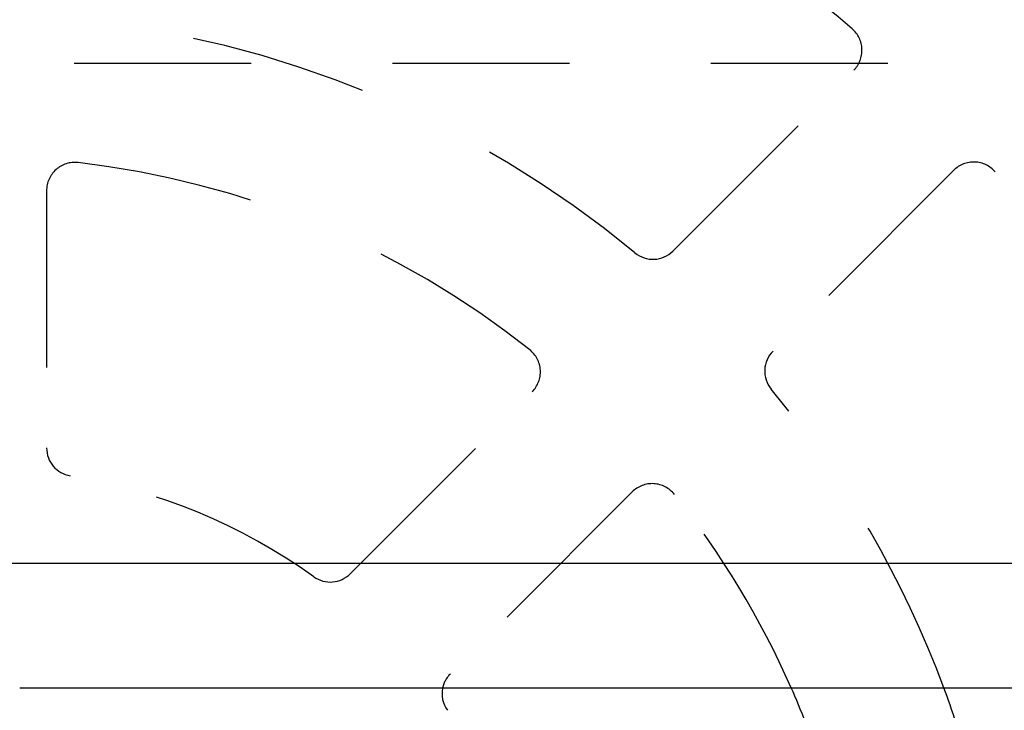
# Model space of a CAD drawing. Extents: x 1.5 to 27.9, y 0.7 to 20.5.
# Tile 22 of 34: x 7.98 to 8.675, y 7.836 to 8.324. Entities that reach past the tile are written whole.
import ezdxf

# ---------------------------------------------------------------- set-up
doc = ezdxf.new("R2010")
doc.units = 0
doc.linetypes.add('HIDDEN', pattern=[0.1875, 0.125, -0.0625])
doc.layers.add('ACSRY', color=30, linetype='CONTINUOUS')

msp = doc.modelspace()

# ---------------------------------------------------------------- linework, layer by layer
at = {"layer": 'ACSRY', "color": 30, "linetype": 'HIDDEN'}
for p, q in [((10.61819, 8.2927), (7.97969, 8.2927)), ((8.44134, 8.16025), (8.56907, 8.28798)), ((8.63978, 8.21727), (8.51205, 8.08954)), ((7.99868, 8.20285), (7.99868, 8.02114)), ((8.21333, 7.93223), (8.34181, 8.06072)), ((8.41252, 7.99001), (8.28404, 7.86152))]:
    msp.add_line(p, q, dxfattribs=at)
at = {"layer": 'ACSRY', "color": 30, "linetype": 'CONTINUOUS'}
for p, q in [((13.38619, 7.93938), (2.51119, 7.93938)), ((7.97969, 7.8517), (10.61819, 7.8517))]:
    msp.add_line(p, q, dxfattribs=at)
at = {"layer": 'ACSRY', "color": 30, "linetype": 'HIDDEN'}
for centre, radius, start, end in [((7.94868, 7.59688), 0.95, 49.31667, 55.56182), ((7.94868, 7.59688), 0.73, 50.3554, 84.6446), ((8.55493, 8.30212), 0.02, 315.0006, 49.31655), ((8.01868, 8.20285), 0.02, 83.41056, 180), ((7.94868, 7.59688), 0.63, 51.58944, 83.41056), ((8.65392, 8.20312), 0.02, 40.68315, 135.00097), ((7.94868, 7.59688), 0.95, 15.55898, 40.68333), ((8.4272, 8.17439), 0.02, 230.35656, 314.999), ((8.32767, 8.07486), 0.02, 315.00184, 51.58839), ((8.52619, 8.0754), 0.02, 134.99719, 219.64649), ((7.94868, 7.59688), 0.73, 20.43025, 39.6446), ((8.01868, 8.02114), 0.02, 179.99999, 260.63108), ((7.94868, 7.59688), 0.41, 54.36892, 80.63108), ((8.42667, 7.97587), 0.02, 38.40889, 135.00244), ((7.94868, 7.59688), 0.63, 23.85818, 38.41056), ((8.19919, 7.94638), 0.02, 234.36905, 315.00354), ((8.29818, 7.84738), 0.02, 134.99879, 167.53608)]:
    msp.add_arc(centre, radius, start, end, dxfattribs=at)
at = {"layer": 'ACSRY', "color": 30, "linetype": 'CONTINUOUS'}
for centre, radius, start, end in [((8.29818, 7.84738), 0.02, 167.53608, 215.63134), ((7.94868, 7.59688), 0.63, 19.03771, 23.85818), ((7.94868, 7.59688), 0.73, 16.35016, 20.43025)]:
    msp.add_arc(centre, radius, start, end, dxfattribs=at)

doc.saveas('drawing.dxf')
